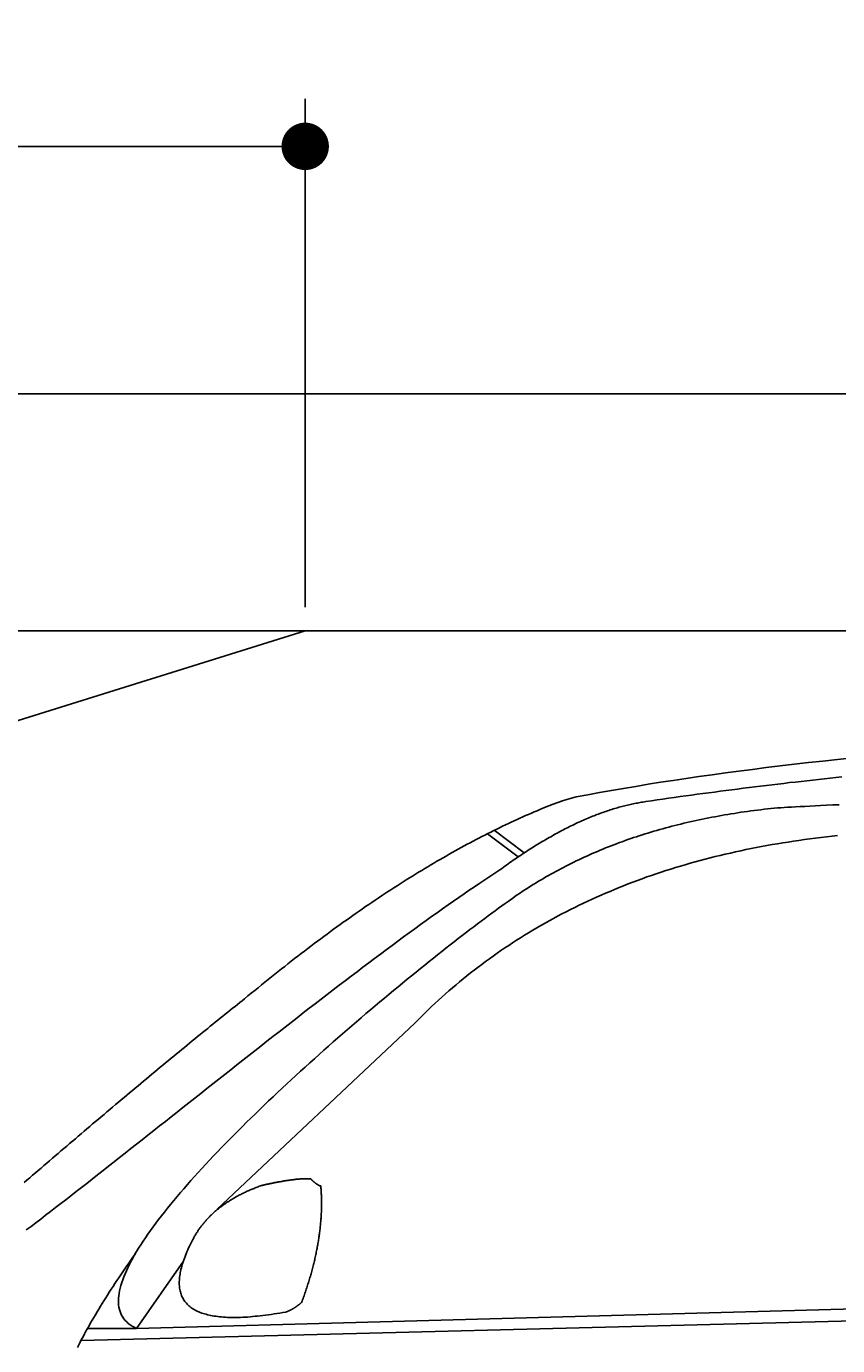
# Model space of a CAD drawing. Extents: x 562 to 7231, y 6017 to 11876.
# Tile 44 of 66: x 2438 to 3122, y 10763 to 11876. Entities that reach past the tile are written whole.
import ezdxf

# ---------------------------------------------------------------- set-up
doc = ezdxf.new("R2010")
doc.units = 0
doc.layers.get('0').update_dxf_attribs({"linetype": 'CONTINUOUS'})
doc.layers.get('DEFPOINTS').update_dxf_attribs({"linetype": 'CONTINUOUS'})
doc.layers.add('4', color=3, linetype='CONTINUOUS')
doc.layers.add('CAR', color=10, linetype='CONTINUOUS')
doc.styles.get("Standard").update_dxf_attribs({"font": 'ISOCP.SHX'})
doc.dimstyles.get("Standard").update_dxf_attribs({"dimtxt": 6, "dimasz": 10, "dimexe": 0.18, "dimexo": 0.0625, "dimgap": 2, "dimtad": 1, "dimzin": 0, "dimcen": 0.09, "dimazin": 3, "dimtfac": 1, "dimtofl": 0, "dimtmove": 0, "dimatfit": 3})

# ---------------------------------------------------------------- blocks, each defined once
blk = doc.blocks.new('PUNKT')
at = {"layer": '4', "color": 0, "linetype": 'BYBLOCK'}
blk.add_line((-0.5, 0), (-1, 0), dxfattribs=at)
at = {"layer": '4', "color": 0, "linetype": 'BYBLOCK', "const_width": 0.5}
blk.add_lwpolyline([(-0.25, 0, 1), (0.25, 0, 1)], format="xyb", close=True, dxfattribs=at)
blk = doc.blocks.new('*U24')
at = {"layer": '4', "color": 2}
blk.add_text('160', height=70, dxfattribs=at).set_placement((1806.2, 11804.6))
blk = doc.blocks.new('*D8')
at = {"layer": '4'}
for p, q in [((1072.8, 11385.9), (1072.8, 11814.6)), ((2672.8, 11385.9), (2672.8, 11814.6)), ((1112.8, 11774.6), (2632.8, 11774.6))]:
    blk.add_line(p, q, dxfattribs=at)
at = {"layer": 'DEFPOINTS', "color": 0}
for p in [(2672.8, 11774.6), (1072.8, 11365.9), (2672.8, 11365.9)]:
    blk.add_point(p, dxfattribs=at)
blk.add_blockref('*U24', (0, 0))
at = {"layer": '4', "xscale": 40, "yscale": 40, "zscale": 40, "rotation": 180}
blk.add_blockref('PUNKT', (1072.8, 11774.6), dxfattribs=at)
at = {"layer": '4', "xscale": 40, "yscale": 40, "zscale": 40}
blk.add_blockref('PUNKT', (2672.8, 11774.6), dxfattribs=at)

msp = doc.modelspace()

# ---------------------------------------------------------------- linework, layer by layer
for p, q in [((872.775, 11565.902), (6472.775, 11565.902)), ((6272.775, 11365.902), (1072.775, 11365.902)), ((1072.775, 10865.902), (2672.775, 11365.902))]:
    msp.add_line(p, q)
at = {"layer": 'CAR'}
for p, q in [((2826.509, 11194.609), (2852.574, 11175.112)), ((2832.255, 11197.479), (2857.654, 11178.498)), ((2765.195, 11034.819), (2598.519, 10877.925)), ((2530.406, 10777.247), (5181.367, 10849.281)), ((2483.679, 10767.085), (5126.145, 10834.317)), ((2570.014, 10833.983), (2530.406, 10777.247)), ((2530.406, 10777.247), (2489.168, 10777.223))]:
    msp.add_line(p, q, dxfattribs=at)
for points in [[(2901.48, 11225.7, 0), (2911.24, 11227.5, 0), (2921.14, 11229.3, 0), (2931.16, 11231.1, 0), (2941.32, 11232.9, 0), (2951.61, 11234.6, 0), (2962.03, 11236.3, 0), (2972.58, 11238, 0), (2983.26, 11239.6, 0), (2994.07, 11241.3, 0), (3005.01, 11242.8, 0), (3016.09, 11244.4, 0), (3027.3, 11245.9, 0), (3038.64, 11247.5, 0), (3050.11, 11248.9, 0), (3061.72, 11250.4, 0), (3073.46, 11251.8, 0), (3085.33, 11253.2, 0), (3097.33, 11254.6, 0), (3109.47, 11255.9, 0), (3121.74, 11257.3, 0), (3134.15, 11258.6, 0)], [(3125.5, 11242.5, 0), (3120.58, 11242, 0), (3115.67, 11241.5, 0), (3110.76, 11240.9, 0), (3105.85, 11240.4, 0), (3100.95, 11239.9, 0), (3096.05, 11239.3, 0), (3091.15, 11238.8, 0), (3086.25, 11238.2, 0), (3081.36, 11237.7, 0), (3076.47, 11237.1, 0), (3071.59, 11236.5, 0), (3066.7, 11235.9, 0), (3061.82, 11235.4, 0), (3056.95, 11234.8, 0), (3052.08, 11234.2, 0), (3047.21, 11233.6, 0), (3042.34, 11233, 0), (3037.48, 11232.3, 0), (3032.61, 11231.7, 0), (3027.76, 11231.1, 0), (3022.9, 11230.5, 0), (3018.05, 11229.8, 0), (3013.2, 11229.2, 0), (3008.36, 11228.5, 0), (3003.52, 11227.9, 0), (2998.68, 11227.2, 0), (2993.84, 11226.5, 0), (2989.01, 11225.9, 0), (2984.18, 11225.2, 0), (2979.36, 11224.5, 0), (2974.53, 11223.8, 0), (2969.71, 11223.1, 0), (2964.9, 11222.4, 0), (2960.09, 11221.7, 0)], [(2960.09, 11221.7, 0), (2958.92, 11221.5, 0), (2957.76, 11221.3, 0), (2956.59, 11221.2, 0), (2955.42, 11221, 0), (2954.24, 11220.8, 0), (2953.07, 11220.5, 0), (2951.89, 11220.3, 0), (2950.71, 11220.1, 0), (2949.52, 11219.8, 0), (2948.33, 11219.6, 0), (2947.14, 11219.3, 0), (2945.95, 11219.1, 0), (2944.75, 11218.8, 0), (2943.55, 11218.5, 0), (2942.35, 11218.2, 0), (2941.14, 11217.9, 0), (2939.94, 11217.6, 0), (2938.73, 11217.2, 0), (2937.51, 11216.9, 0), (2936.29, 11216.6, 0), (2935.08, 11216.2, 0), (2933.85, 11215.8, 0), (2932.63, 11215.5, 0), (2931.4, 11215.1, 0), (2930.17, 11214.7, 0), (2928.94, 11214.3, 0), (2927.7, 11213.9, 0), (2926.46, 11213.5, 0), (2925.22, 11213, 0), (2923.97, 11212.6, 0), (2922.72, 11212.1, 0), (2921.47, 11211.7, 0), (2920.22, 11211.2, 0), (2918.96, 11210.8, 0), (2917.7, 11210.3, 0), (2916.44, 11209.8, 0), (2915.18, 11209.3, 0), (2913.91, 11208.8, 0), (2912.64, 11208.2, 0), (2911.37, 11207.7, 0), (2910.09, 11207.2, 0), (2908.81, 11206.6, 0), (2907.53, 11206, 0), (2906.24, 11205.5, 0), (2904.95, 11204.9, 0), (2903.66, 11204.3, 0), (2902.37, 11203.7, 0), (2901.07, 11203.1, 0), (2899.77, 11202.5, 0), (2898.47, 11201.9, 0), (2897.17, 11201.2, 0), (2895.86, 11200.6, 0), (2894.55, 11199.9, 0), (2893.24, 11199.3, 0), (2891.92, 11198.6, 0), (2890.6, 11197.9, 0), (2889.28, 11197.2, 0), (2887.95, 11196.5, 0), (2886.63, 11195.8, 0), (2885.3, 11195.1, 0), (2883.96, 11194.4, 0), (2882.63, 11193.6, 0), (2881.29, 11192.9, 0), (2879.94, 11192.1, 0), (2878.6, 11191.4, 0), (2877.25, 11190.6, 0), (2875.9, 11189.8, 0), (2874.55, 11189, 0), (2873.19, 11188.2, 0), (2871.83, 11187.4, 0), (2870.47, 11186.6, 0), (2869.11, 11185.8, 0), (2867.74, 11184.9, 0), (2866.37, 11184.1, 0), (2865, 11183.2, 0), (2863.62, 11182.3, 0), (2862.24, 11181.5, 0), (2860.86, 11180.6, 0), (2859.47, 11179.7, 0), (2858.09, 11178.8, 0), (2856.7, 11177.9, 0), (2855.3, 11176.9, 0), (2853.91, 11176, 0), (2852.51, 11175.1, 0), (2851.11, 11174.1, 0), (2849.7, 11173.2, 0), (2848.29, 11172.2, 0), (2846.88, 11171.2, 0), (2845.47, 11170.2, 0), (2844.05, 11169.2, 0), (2842.64, 11168.2, 0), (2841.21, 11167.2, 0), (2839.79, 11166.2, 0), (2838.36, 11165.1, 0), (2836.93, 11164.1, 0)], [(2621.66, 11055.3, 0), (2624.5, 11057.7, 0), (2627.34, 11060, 0), (2630.17, 11062.3, 0), (2633, 11064.7, 0), (2635.83, 11067, 0), (2638.65, 11069.3, 0), (2641.46, 11071.5, 0), (2644.28, 11073.8, 0), (2647.08, 11076, 0), (2649.88, 11078.3, 0), (2652.68, 11080.5, 0), (2655.47, 11082.7, 0), (2658.26, 11084.9, 0), (2661.04, 11087.1, 0), (2663.82, 11089.2, 0), (2666.59, 11091.4, 0), (2669.36, 11093.5, 0), (2672.13, 11095.6, 0), (2674.88, 11097.7, 0), (2677.64, 11099.8, 0), (2680.39, 11101.9, 0), (2683.13, 11103.9, 0), (2685.87, 11106, 0), (2688.61, 11108, 0), (2691.34, 11110, 0), (2694.07, 11112, 0), (2696.79, 11114, 0), (2699.51, 11116, 0), (2702.22, 11117.9, 0), (2704.93, 11119.9, 0), (2707.63, 11121.8, 0), (2710.33, 11123.7, 0), (2713.02, 11125.6, 0), (2715.71, 11127.5, 0), (2718.39, 11129.4, 0), (2721.07, 11131.2, 0), (2723.75, 11133.1, 0), (2726.42, 11134.9, 0), (2729.08, 11136.7, 0), (2731.74, 11138.5, 0), (2734.4, 11140.3, 0), (2737.05, 11142.1, 0), (2739.7, 11143.8, 0), (2742.34, 11145.5, 0), (2744.97, 11147.3, 0), (2747.61, 11149, 0), (2750.24, 11150.7, 0), (2752.86, 11152.4, 0), (2755.48, 11154, 0), (2758.09, 11155.7, 0), (2760.7, 11157.3, 0), (2763.3, 11158.9, 0), (2765.9, 11160.5, 0), (2768.5, 11162.1, 0), (2771.09, 11163.7, 0), (2773.67, 11165.3, 0), (2776.25, 11166.8, 0), (2778.83, 11168.4, 0), (2781.4, 11169.9, 0), (2783.97, 11171.4, 0), (2786.53, 11172.9, 0), (2789.09, 11174.4, 0), (2791.64, 11175.8, 0), (2794.19, 11177.3, 0), (2796.73, 11178.7, 0), (2799.27, 11180.1, 0), (2801.8, 11181.5, 0), (2804.33, 11182.9, 0), (2806.86, 11184.3, 0), (2809.38, 11185.7, 0), (2811.89, 11187, 0), (2814.4, 11188.4, 0), (2816.91, 11189.7, 0), (2819.41, 11191, 0), (2821.9, 11192.3, 0), (2824.4, 11193.5, 0), (2826.88, 11194.8, 0), (2829.37, 11196, 0), (2831.84, 11197.3, 0), (2834.32, 11198.5, 0), (2836.78, 11199.7, 0), (2839.25, 11200.9, 0), (2841.71, 11202.1, 0), (2844.16, 11203.2, 0), (2846.61, 11204.4, 0), (2849.05, 11205.5, 0), (2851.49, 11206.6, 0), (2853.93, 11207.7, 0), (2856.36, 11208.8, 0), (2858.78, 11209.9, 0), (2861.21, 11210.9, 0), (2863.62, 11212, 0), (2866.03, 11213, 0), (2868.44, 11214, 0), (2870.84, 11215, 0)], [(2844, 11137.5, 0), (2845.92, 11138.9, 0), (2847.84, 11140.3, 0), (2849.78, 11141.6, 0), (2851.72, 11143, 0), (2853.68, 11144.3, 0), (2855.65, 11145.6, 0), (2857.62, 11146.9, 0), (2859.61, 11148.2, 0), (2861.61, 11149.5, 0), (2863.61, 11150.8, 0), (2865.63, 11152, 0), (2867.66, 11153.3, 0), (2869.69, 11154.5, 0), (2871.74, 11155.7, 0), (2873.8, 11156.9, 0), (2875.87, 11158.1, 0), (2877.95, 11159.3, 0), (2880.03, 11160.5, 0), (2882.13, 11161.7, 0), (2884.24, 11162.8, 0), (2886.36, 11164, 0), (2888.49, 11165.1, 0), (2890.63, 11166.2, 0), (2892.78, 11167.3, 0), (2894.94, 11168.4, 0), (2897.11, 11169.5, 0), (2899.29, 11170.6, 0), (2901.48, 11171.7, 0), (2903.68, 11172.7, 0), (2905.89, 11173.7, 0), (2908.11, 11174.8, 0), (2910.34, 11175.8, 0), (2912.58, 11176.8, 0), (2914.83, 11177.8, 0), (2917.09, 11178.8, 0), (2919.36, 11179.7, 0), (2921.64, 11180.7, 0), (2923.93, 11181.6, 0), (2926.24, 11182.6, 0), (2928.55, 11183.5, 0), (2930.87, 11184.4, 0), (2933.2, 11185.3, 0), (2935.55, 11186.2, 0), (2937.9, 11187.1, 0), (2940.26, 11187.9, 0), (2942.63, 11188.8, 0), (2945.02, 11189.6, 0), (2947.41, 11190.5, 0), (2949.81, 11191.3, 0), (2952.23, 11192.1, 0), (2954.65, 11192.9, 0), (2957.08, 11193.7, 0), (2959.53, 11194.5, 0), (2961.98, 11195.2, 0), (2964.45, 11196, 0), (2966.92, 11196.7, 0), (2969.41, 11197.4, 0), (2971.9, 11198.1, 0), (2974.41, 11198.8, 0), (2976.92, 11199.5, 0), (2979.45, 11200.2, 0), (2981.98, 11200.9, 0), (2984.53, 11201.5, 0), (2987.08, 11202.2, 0), (2989.65, 11202.8, 0), (2992.23, 11203.4, 0), (2994.81, 11204.1, 0), (2997.41, 11204.7, 0), (3000.02, 11205.2, 0), (3002.63, 11205.8, 0), (3005.26, 11206.4, 0), (3007.9, 11206.9, 0), (3010.55, 11207.5, 0), (3013.2, 11208, 0), (3015.87, 11208.5, 0), (3018.55, 11209, 0), (3021.24, 11209.5, 0), (3023.94, 11210, 0), (3026.64, 11210.5, 0), (3029.36, 11210.9, 0), (3032.09, 11211.4, 0), (3034.83, 11211.8, 0), (3037.58, 11212.3, 0), (3040.34, 11212.7, 0), (3043.11, 11213.1, 0), (3045.89, 11213.5, 0), (3048.68, 11213.8, 0), (3051.48, 11214.2, 0), (3054.29, 11214.6, 0), (3057.11, 11214.9, 0), (3059.94, 11215.2, 0), (3062.78, 11215.6, 0), (3065.63, 11215.9, 0), (3068.49, 11216.2, 0), (3071.36, 11216.5, 0)], [(3071.36, 11216.5, 0), (3073.97, 11216.6, 0), (3076.78, 11216.8, 0), (3079.81, 11216.9, 0), (3083.07, 11217.1, 0), (3086.55, 11217.3, 0), (3090.26, 11217.5, 0), (3094.22, 11217.7, 0), (3098.42, 11217.9, 0), (3102.88, 11218.1, 0), (3107.59, 11218.4, 0), (3112.56, 11218.6, 0), (3117.8, 11218.9, 0), (3123.3, 11219.1, 0)], [(3121.95, 11193, 0), (3117.23, 11192.5, 0), (3112.54, 11192, 0), (3107.86, 11191.4, 0), (3103.2, 11190.9, 0), (3098.57, 11190.3, 0), (3093.95, 11189.6, 0), (3089.36, 11189, 0), (3084.78, 11188.3, 0), (3080.23, 11187.6, 0), (3075.7, 11186.9, 0), (3071.18, 11186.2, 0), (3066.69, 11185.4, 0), (3062.22, 11184.6, 0), (3057.77, 11183.8, 0), (3053.34, 11182.9, 0), (3048.93, 11182.1, 0), (3044.54, 11181.2, 0), (3040.17, 11180.3, 0), (3035.82, 11179.3, 0), (3031.49, 11178.3, 0), (3027.18, 11177.3, 0), (3022.89, 11176.3, 0), (3018.62, 11175.3, 0), (3014.38, 11174.2, 0), (3010.15, 11173.1, 0), (3005.95, 11172, 0), (3001.76, 11170.9, 0), (2997.6, 11169.7, 0), (2993.45, 11168.5, 0), (2989.33, 11167.3, 0), (2985.22, 11166, 0), (2981.14, 11164.8, 0), (2977.08, 11163.5, 0), (2973.04, 11162.2, 0), (2969.01, 11160.8, 0), (2965.01, 11159.5, 0), (2961.03, 11158.1, 0), (2957.07, 11156.6, 0), (2953.13, 11155.2, 0), (2949.21, 11153.7, 0), (2945.32, 11152.2, 0), (2941.44, 11150.7, 0), (2937.58, 11149.2, 0), (2933.74, 11147.6, 0), (2929.93, 11146, 0), (2926.13, 11144.4, 0), (2922.35, 11142.8, 0), (2918.6, 11141.1, 0), (2914.86, 11139.4, 0), (2911.15, 11137.7, 0), (2907.45, 11136, 0), (2903.78, 11134.2, 0), (2900.13, 11132.4, 0), (2896.5, 11130.6, 0), (2892.88, 11128.8, 0), (2889.29, 11126.9, 0), (2885.72, 11125, 0), (2882.17, 11123.1, 0), (2878.64, 11121.2, 0), (2875.13, 11119.2, 0), (2871.64, 11117.2, 0), (2868.17, 11115.2, 0), (2864.73, 11113.2, 0), (2861.3, 11111.1, 0), (2857.89, 11109, 0), (2854.5, 11106.9, 0), (2851.14, 11104.8, 0), (2847.79, 11102.6, 0), (2844.47, 11100.4, 0), (2841.16, 11098.2, 0), (2837.88, 11096, 0), (2834.61, 11093.7, 0), (2831.37, 11091.4, 0), (2828.15, 11089.1, 0), (2824.94, 11086.8, 0), (2821.76, 11084.4, 0), (2818.6, 11082, 0), (2815.46, 11079.6, 0), (2812.34, 11077.2, 0), (2809.24, 11074.7, 0), (2806.16, 11072.2, 0), (2803.1, 11069.7, 0), (2800.06, 11067.2, 0), (2797.04, 11064.6, 0), (2794.05, 11062, 0), (2791.07, 11059.4, 0), (2788.11, 11056.8, 0), (2785.18, 11054.1, 0), (2782.26, 11051.4, 0), (2779.36, 11048.7, 0), (2776.49, 11046, 0), (2773.64, 11043.2, 0), (2770.8, 11040.5, 0), (2767.99, 11037.7, 0), (2765.19, 11034.8, 0)], [(2437.49, 10860.3, 0), (2441.49, 10863.3, 0), (2445.54, 10866.4, 0), (2449.63, 10869.5, 0), (2453.78, 10872.7, 0), (2457.97, 10875.9, 0), (2462.21, 10879.2, 0), (2466.5, 10882.5, 0), (2470.83, 10885.8, 0), (2475.2, 10889.2, 0), (2479.61, 10892.7, 0), (2484.06, 10896.1, 0), (2488.55, 10899.6, 0), (2493.08, 10903.2, 0), (2497.64, 10906.8, 0), (2502.24, 10910.4, 0), (2506.87, 10914, 0), (2511.54, 10917.7, 0), (2516.24, 10921.4, 0), (2520.96, 10925.1, 0), (2525.72, 10928.9, 0), (2530.51, 10932.6, 0), (2535.32, 10936.4, 0), (2540.16, 10940.3, 0), (2545.02, 10944.1, 0), (2549.91, 10948, 0), (2554.81, 10951.9, 0), (2559.74, 10955.8, 0), (2564.69, 10959.7, 0), (2569.66, 10963.6, 0), (2574.64, 10967.6, 0), (2579.64, 10971.5, 0), (2584.66, 10975.5, 0), (2589.69, 10979.5, 0), (2594.73, 10983.5, 0), (2599.79, 10987.5, 0), (2604.85, 10991.5, 0), (2609.93, 10995.5, 0), (2615.01, 10999.5, 0), (2620.1, 11003.5, 0), (2625.19, 11007.5, 0), (2630.29, 11011.5, 0), (2635.39, 11015.5, 0), (2640.5, 11019.5, 0), (2645.6, 11023.5, 0), (2650.71, 11027.5, 0), (2655.81, 11031.5, 0), (2660.91, 11035.4, 0), (2666.01, 11039.4, 0), (2671.1, 11043.4, 0), (2676.18, 11047.3, 0), (2681.26, 11051.2, 0), (2686.33, 11055.1, 0), (2691.39, 11059, 0), (2696.44, 11062.9, 0), (2701.47, 11066.7, 0), (2706.5, 11070.6, 0), (2711.51, 11074.4, 0), (2716.5, 11078.2, 0), (2721.47, 11081.9, 0), (2726.43, 11085.7, 0), (2731.37, 11089.4, 0), (2736.29, 11093.1, 0), (2741.19, 11096.7, 0), (2746.06, 11100.3, 0), (2750.91, 11103.9, 0), (2755.73, 11107.5, 0), (2760.53, 11111, 0), (2765.3, 11114.5, 0), (2770.05, 11117.9, 0), (2774.76, 11121.3, 0), (2779.44, 11124.7, 0), (2784.09, 11128, 0), (2788.7, 11131.3, 0), (2793.29, 11134.5, 0), (2797.83, 11137.7, 0), (2802.34, 11140.8, 0), (2806.81, 11143.9, 0), (2811.24, 11147, 0), (2815.63, 11149.9, 0), (2819.98, 11152.9, 0), (2824.28, 11155.8, 0), (2828.55, 11158.6, 0), (2832.76, 11161.4, 0), (2836.93, 11164.1, 0)], [(2530.41, 10777.2, 0), (2528.49, 10778.2, 0), (2526.71, 10779.2, 0), (2525.06, 10780.3, 0), (2523.55, 10781.4, 0), (2522.17, 10782.7, 0), (2520.92, 10784, 0), (2519.8, 10785.3, 0), (2518.81, 10786.8, 0), (2517.94, 10788.3, 0), (2517.2, 10789.8, 0), (2516.57, 10791.5, 0), (2516.07, 10793.2, 0), (2515.69, 10795, 0), (2515.42, 10796.8, 0), (2515.27, 10798.7, 0), (2515.24, 10800.6, 0), (2515.31, 10802.6, 0), (2515.5, 10804.7, 0), (2515.8, 10806.8, 0), (2516.2, 10809, 0), (2516.71, 10811.3, 0), (2517.33, 10813.5, 0), (2518.05, 10815.9, 0), (2518.86, 10818.3, 0), (2519.78, 10820.7, 0), (2520.8, 10823.2, 0), (2521.91, 10825.8, 0), (2523.12, 10828.4, 0), (2524.42, 10831, 0), (2525.81, 10833.7, 0), (2527.3, 10836.4, 0), (2528.87, 10839.2, 0), (2530.53, 10842, 0), (2532.27, 10844.8, 0), (2534.1, 10847.7, 0), (2536, 10850.7, 0), (2537.99, 10853.6, 0), (2540.06, 10856.6, 0), (2542.21, 10859.7, 0), (2544.43, 10862.8, 0), (2546.72, 10865.9, 0), (2549.09, 10869, 0), (2551.52, 10872.2, 0), (2554.03, 10875.4, 0), (2556.6, 10878.6, 0), (2559.24, 10881.9, 0), (2561.95, 10885.1, 0), (2564.71, 10888.5, 0), (2567.54, 10891.8, 0), (2570.43, 10895.1, 0), (2573.37, 10898.5, 0), (2576.37, 10901.9, 0), (2579.43, 10905.3, 0), (2582.54, 10908.8, 0), (2585.7, 10912.2, 0), (2588.91, 10915.7, 0), (2592.16, 10919.2, 0), (2595.47, 10922.7, 0), (2598.82, 10926.2, 0), (2602.21, 10929.8, 0), (2605.64, 10933.3, 0), (2609.12, 10936.8, 0), (2612.63, 10940.4, 0), (2616.18, 10944, 0), (2619.77, 10947.5, 0), (2623.39, 10951.1, 0), (2627.04, 10954.7, 0), (2630.72, 10958.3, 0), (2634.43, 10961.9, 0), (2638.17, 10965.5, 0), (2641.93, 10969.1, 0), (2645.72, 10972.7, 0), (2649.53, 10976.3, 0), (2653.36, 10979.9, 0), (2657.21, 10983.5, 0), (2661.08, 10987, 0), (2664.96, 10990.6, 0), (2668.86, 10994.2, 0), (2672.77, 10997.7, 0), (2676.69, 11001.3, 0), (2680.62, 11004.8, 0), (2684.56, 11008.4, 0), (2688.51, 11011.9, 0), (2692.46, 11015.4, 0), (2696.41, 11018.9, 0), (2700.37, 11022.3, 0), (2704.32, 11025.8, 0), (2708.28, 11029.2, 0), (2712.23, 11032.6, 0), (2716.17, 11036, 0), (2720.11, 11039.4, 0), (2724.04, 11042.8, 0), (2727.96, 11046.1, 0), (2731.87, 11049.4, 0), (2735.77, 11052.7, 0), (2739.65, 11055.9, 0), (2743.52, 11059.2, 0), (2747.36, 11062.4, 0), (2751.19, 11065.5, 0), (2755, 11068.6, 0), (2758.78, 11071.8, 0), (2762.55, 11074.8, 0), (2766.28, 11077.9, 0), (2769.99, 11080.9, 0), (2773.67, 11083.8, 0), (2777.32, 11086.7, 0), (2780.93, 11089.6, 0), (2784.51, 11092.5, 0), (2788.06, 11095.3, 0), (2791.57, 11098, 0), (2795.04, 11100.8, 0), (2798.47, 11103.4, 0), (2801.86, 11106.1, 0), (2805.2, 11108.7, 0), (2808.5, 11111.2, 0), (2811.76, 11113.7, 0), (2814.96, 11116.1, 0), (2818.12, 11118.5, 0), (2821.22, 11120.8, 0), (2824.27, 11123.1, 0), (2827.27, 11125.4, 0), (2830.21, 11127.5, 0), (2833.09, 11129.6, 0), (2835.91, 11131.7, 0), (2838.67, 11133.7, 0), (2841.37, 11135.6, 0), (2844, 11137.5, 0)], [(2621.66, 11055.3, 0), (2619.65, 11053.7, 0), (2617.64, 11052.1, 0), (2615.62, 11050.5, 0), (2613.58, 11048.9, 0), (2611.54, 11047.3, 0), (2609.49, 11045.6, 0), (2607.42, 11044, 0), (2605.35, 11042.3, 0), (2603.27, 11040.7, 0), (2601.17, 11039, 0), (2599.07, 11037.3, 0), (2596.96, 11035.6, 0), (2594.84, 11033.9, 0), (2592.7, 11032.2, 0), (2590.56, 11030.4, 0), (2588.41, 11028.7, 0), (2586.25, 11026.9, 0), (2584.08, 11025.2, 0), (2581.9, 11023.4, 0), (2579.71, 11021.6, 0), (2577.51, 11019.8, 0), (2575.31, 11018, 0), (2573.09, 11016.2, 0), (2570.86, 11014.3, 0), (2568.63, 11012.5, 0), (2566.39, 11010.7, 0), (2564.13, 11008.8, 0), (2561.87, 11006.9, 0), (2559.61, 11005.1, 0), (2557.33, 11003.2, 0), (2555.04, 11001.3, 0), (2552.75, 10999.4, 0), (2550.45, 10997.5, 0), (2548.14, 10995.6, 0), (2545.83, 10993.7, 0), (2543.51, 10991.7, 0), (2541.18, 10989.8, 0), (2538.84, 10987.8, 0), (2536.5, 10985.9, 0), (2534.15, 10983.9, 0), (2531.79, 10982, 0), (2529.43, 10980, 0), (2527.06, 10978, 0), (2524.69, 10976, 0), (2522.31, 10974, 0), (2519.93, 10972, 0), (2517.54, 10970, 0), (2515.15, 10968, 0), (2512.75, 10966, 0), (2510.35, 10963.9, 0), (2507.94, 10961.9, 0), (2505.54, 10959.9, 0), (2503.12, 10957.8, 0), (2500.71, 10955.8, 0), (2498.29, 10953.8, 0), (2495.87, 10951.7, 0), (2493.45, 10949.7, 0), (2491.03, 10947.6, 0), (2488.6, 10945.5, 0), (2486.18, 10943.5, 0), (2483.75, 10941.4, 0), (2481.32, 10939.4, 0), (2478.9, 10937.3, 0), (2476.47, 10935.2, 0), (2474.04, 10933.2, 0), (2471.62, 10931.1, 0), (2469.2, 10929, 0), (2466.77, 10927, 0), (2464.35, 10924.9, 0), (2461.94, 10922.8, 0), (2459.52, 10920.8, 0), (2457.11, 10918.7, 0), (2454.71, 10916.6, 0), (2452.3, 10914.6, 0), (2449.9, 10912.5, 0), (2447.51, 10910.5, 0), (2445.12, 10908.4, 0), (2442.74, 10906.4, 0), (2440.37, 10904.3, 0), (2438, 10902.3, 0), (2435.64, 10900.2, 0)], [(2577.8, 10851.8, 0), (2578.14, 10852.5, 0), (2578.48, 10853.1, 0), (2578.82, 10853.8, 0), (2579.17, 10854.4, 0), (2579.53, 10855, 0), (2579.89, 10855.7, 0), (2580.26, 10856.3, 0), (2580.64, 10856.9, 0), (2581.02, 10857.5, 0), (2581.4, 10858.1, 0), (2581.8, 10858.8, 0), (2582.19, 10859.4, 0), (2582.6, 10860, 0), (2583.01, 10860.6, 0), (2583.43, 10861.2, 0), (2583.85, 10861.8, 0), (2584.27, 10862.3, 0), (2584.71, 10862.9, 0), (2585.15, 10863.5, 0), (2585.59, 10864.1, 0), (2586.05, 10864.7, 0), (2586.5, 10865.2, 0), (2586.97, 10865.8, 0), (2587.44, 10866.4, 0), (2587.91, 10866.9, 0), (2588.39, 10867.5, 0), (2588.88, 10868.1, 0), (2589.37, 10868.6, 0), (2589.87, 10869.2, 0), (2590.37, 10869.7, 0), (2590.89, 10870.2, 0), (2591.4, 10870.8, 0), (2591.92, 10871.3, 0), (2592.45, 10871.8, 0), (2592.99, 10872.4, 0), (2593.53, 10872.9, 0), (2594.07, 10873.4, 0), (2594.62, 10873.9, 0), (2595.18, 10874.4, 0), (2595.75, 10875, 0), (2596.32, 10875.5, 0), (2596.89, 10876, 0), (2597.47, 10876.5, 0), (2598.06, 10877, 0), (2598.65, 10877.5, 0), (2599.25, 10877.9, 0), (2599.86, 10878.4, 0), (2600.47, 10878.9, 0), (2601.08, 10879.4, 0), (2601.71, 10879.9, 0), (2602.34, 10880.3, 0), (2602.97, 10880.8, 0), (2603.61, 10881.3, 0), (2604.26, 10881.7, 0), (2604.91, 10882.2, 0), (2605.57, 10882.7, 0), (2606.23, 10883.1, 0), (2606.9, 10883.6, 0), (2607.58, 10884, 0), (2608.26, 10884.4, 0), (2608.95, 10884.9, 0), (2609.64, 10885.3, 0), (2610.34, 10885.8, 0), (2611.04, 10886.2, 0), (2611.76, 10886.6, 0), (2612.47, 10887, 0), (2613.2, 10887.4, 0), (2613.92, 10887.9, 0), (2614.66, 10888.3, 0), (2615.4, 10888.7, 0), (2616.15, 10889.1, 0), (2616.9, 10889.5, 0), (2617.66, 10889.9, 0), (2618.42, 10890.3, 0), (2619.19, 10890.7, 0), (2619.97, 10891.1, 0), (2620.75, 10891.4, 0), (2621.54, 10891.8, 0), (2622.33, 10892.2, 0), (2623.13, 10892.6, 0), (2623.94, 10892.9, 0), (2624.75, 10893.3, 0), (2625.57, 10893.7, 0), (2626.39, 10894, 0), (2627.22, 10894.4, 0), (2628.05, 10894.7, 0), (2628.89, 10895.1, 0), (2629.74, 10895.4, 0), (2630.59, 10895.8, 0), (2631.45, 10896.1, 0), (2632.32, 10896.4, 0), (2633.19, 10896.8, 0), (2634.06, 10897.1, 0), (2634.95, 10897.4, 0), (2635.83, 10897.7, 0)], [(2635.83, 10897.7, 0), (2636.43, 10897.9, 0), (2637.03, 10898, 0), (2637.62, 10898.2, 0), (2638.21, 10898.3, 0), (2638.8, 10898.4, 0), (2639.38, 10898.5, 0), (2639.96, 10898.7, 0), (2640.53, 10898.8, 0), (2641.1, 10898.9, 0), (2641.67, 10899, 0), (2642.24, 10899.2, 0), (2642.8, 10899.3, 0), (2643.36, 10899.4, 0), (2643.91, 10899.5, 0), (2644.46, 10899.6, 0), (2645.01, 10899.7, 0), (2645.55, 10899.8, 0), (2646.09, 10900, 0), (2646.63, 10900.1, 0), (2647.16, 10900.2, 0), (2647.69, 10900.3, 0), (2648.22, 10900.4, 0), (2648.74, 10900.5, 0), (2649.26, 10900.6, 0), (2649.78, 10900.7, 0), (2650.29, 10900.8, 0), (2650.8, 10900.9, 0), (2651.31, 10901, 0), (2651.81, 10901, 0), (2652.31, 10901.1, 0), (2652.8, 10901.2, 0), (2653.29, 10901.3, 0), (2653.78, 10901.4, 0), (2654.27, 10901.5, 0), (2654.75, 10901.6, 0), (2655.23, 10901.6, 0), (2655.7, 10901.7, 0), (2656.17, 10901.8, 0), (2656.64, 10901.9, 0), (2657.11, 10901.9, 0), (2657.57, 10902, 0), (2658.02, 10902.1, 0), (2658.48, 10902.1, 0), (2658.93, 10902.2, 0), (2659.37, 10902.3, 0), (2659.82, 10902.3, 0), (2660.26, 10902.4, 0), (2660.69, 10902.5, 0), (2661.13, 10902.5, 0), (2661.56, 10902.6, 0), (2661.98, 10902.6, 0), (2662.41, 10902.7, 0), (2662.82, 10902.7, 0), (2663.24, 10902.8, 0), (2663.65, 10902.8, 0), (2664.06, 10902.9, 0), (2664.47, 10902.9, 0), (2664.87, 10903, 0), (2665.27, 10903, 0), (2665.66, 10903, 0), (2666.05, 10903.1, 0), (2666.44, 10903.1, 0), (2666.83, 10903.1, 0), (2667.21, 10903.2, 0), (2667.59, 10903.2, 0), (2667.96, 10903.2, 0), (2668.33, 10903.3, 0), (2668.7, 10903.3, 0), (2669.06, 10903.3, 0), (2669.42, 10903.3, 0), (2669.78, 10903.4, 0), (2670.13, 10903.4, 0), (2670.48, 10903.4, 0), (2670.83, 10903.4, 0), (2671.17, 10903.4, 0), (2671.51, 10903.4, 0), (2671.85, 10903.5, 0), (2672.18, 10903.5, 0), (2672.51, 10903.5, 0), (2672.83, 10903.5, 0), (2673.16, 10903.5, 0), (2673.47, 10903.5, 0), (2673.79, 10903.5, 0), (2674.1, 10903.5, 0), (2674.41, 10903.5, 0), (2674.72, 10903.5, 0), (2675.02, 10903.5, 0), (2675.31, 10903.5, 0), (2675.61, 10903.5, 0), (2675.9, 10903.5, 0), (2676.19, 10903.5, 0), (2676.47, 10903.4, 0), (2676.75, 10903.4, 0), (2677.03, 10903.4, 0), (2677.3, 10903.4, 0)], [(2677.3, 10903.4, 0), (2677.43, 10903.3, 0), (2677.56, 10903.1, 0), (2677.69, 10903, 0), (2677.82, 10902.9, 0), (2677.95, 10902.8, 0), (2678.07, 10902.7, 0), (2678.2, 10902.6, 0), (2678.32, 10902.4, 0), (2678.45, 10902.3, 0), (2678.57, 10902.2, 0), (2678.69, 10902.1, 0), (2678.81, 10902, 0), (2678.93, 10901.9, 0), (2679.05, 10901.8, 0), (2679.17, 10901.7, 0), (2679.29, 10901.6, 0), (2679.4, 10901.5, 0), (2679.52, 10901.4, 0), (2679.64, 10901.3, 0), (2679.75, 10901.2, 0), (2679.86, 10901.1, 0), (2679.98, 10901, 0), (2680.09, 10900.9, 0), (2680.2, 10900.8, 0), (2680.31, 10900.7, 0), (2680.42, 10900.6, 0), (2680.53, 10900.5, 0), (2680.63, 10900.4, 0), (2680.74, 10900.3, 0), (2680.85, 10900.2, 0), (2680.95, 10900.2, 0), (2681.06, 10900.1, 0), (2681.16, 10900, 0), (2681.26, 10899.9, 0), (2681.37, 10899.8, 0), (2681.47, 10899.8, 0), (2681.57, 10899.7, 0), (2681.67, 10899.6, 0), (2681.76, 10899.5, 0), (2681.86, 10899.5, 0), (2681.96, 10899.4, 0), (2682.06, 10899.3, 0), (2682.15, 10899.2, 0), (2682.24, 10899.2, 0), (2682.34, 10899.1, 0), (2682.43, 10899, 0), (2682.52, 10899, 0), (2682.61, 10898.9, 0), (2682.7, 10898.9, 0), (2682.79, 10898.8, 0), (2682.88, 10898.7, 0), (2682.97, 10898.7, 0), (2683.06, 10898.6, 0), (2683.14, 10898.6, 0), (2683.23, 10898.5, 0), (2683.31, 10898.5, 0), (2683.4, 10898.4, 0), (2683.48, 10898.4, 0), (2683.56, 10898.3, 0), (2683.64, 10898.3, 0), (2683.72, 10898.2, 0), (2683.8, 10898.2, 0), (2683.88, 10898.1, 0), (2683.96, 10898.1, 0), (2684.03, 10898, 0), (2684.11, 10898, 0), (2684.19, 10898, 0), (2684.26, 10897.9, 0), (2684.33, 10897.9, 0), (2684.41, 10897.9, 0), (2684.48, 10897.8, 0), (2684.55, 10897.8, 0), (2684.62, 10897.8, 0), (2684.69, 10897.7, 0), (2684.76, 10897.7, 0), (2684.83, 10897.7, 0), (2684.89, 10897.7, 0), (2684.96, 10897.6, 0), (2685.02, 10897.6, 0), (2685.09, 10897.6, 0), (2685.15, 10897.6, 0), (2685.21, 10897.6, 0), (2685.28, 10897.5, 0), (2685.34, 10897.5, 0), (2685.4, 10897.5, 0), (2685.46, 10897.5, 0), (2685.52, 10897.5, 0), (2685.57, 10897.5, 0), (2685.63, 10897.5, 0), (2685.69, 10897.5, 0), (2685.74, 10897.4, 0), (2685.8, 10897.4, 0), (2685.85, 10897.4, 0), (2685.9, 10897.4, 0), (2685.95, 10897.4, 0)], [(2669.76, 10799.1, 0), (2670.18, 10800.2, 0), (2670.59, 10801.3, 0), (2671, 10802.5, 0), (2671.4, 10803.6, 0), (2671.8, 10804.7, 0), (2672.19, 10805.8, 0), (2672.58, 10806.9, 0), (2672.96, 10808, 0), (2673.33, 10809.1, 0), (2673.7, 10810.3, 0), (2674.07, 10811.4, 0), (2674.43, 10812.5, 0), (2674.78, 10813.6, 0), (2675.13, 10814.7, 0), (2675.48, 10815.8, 0), (2675.82, 10816.9, 0), (2676.15, 10818, 0), (2676.48, 10819.1, 0), (2676.8, 10820.1, 0), (2677.12, 10821.2, 0), (2677.43, 10822.3, 0), (2677.74, 10823.4, 0), (2678.04, 10824.5, 0), (2678.34, 10825.6, 0), (2678.63, 10826.7, 0), (2678.92, 10827.7, 0), (2679.2, 10828.8, 0), (2679.48, 10829.9, 0), (2679.75, 10831, 0), (2680.01, 10832, 0), (2680.27, 10833.1, 0), (2680.53, 10834.2, 0), (2680.78, 10835.2, 0), (2681.02, 10836.3, 0), (2681.26, 10837.4, 0), (2681.49, 10838.4, 0), (2681.72, 10839.5, 0), (2681.94, 10840.5, 0), (2682.16, 10841.6, 0), (2682.37, 10842.6, 0), (2682.58, 10843.7, 0), (2682.78, 10844.7, 0), (2682.98, 10845.8, 0), (2683.17, 10846.8, 0), (2683.36, 10847.8, 0), (2683.54, 10848.9, 0), (2683.72, 10849.9, 0), (2683.89, 10851, 0), (2684.05, 10852, 0), (2684.21, 10853, 0), (2684.37, 10854.1, 0), (2684.51, 10855.1, 0), (2684.66, 10856.1, 0), (2684.8, 10857.1, 0), (2684.93, 10858.2, 0), (2685.06, 10859.2, 0), (2685.18, 10860.2, 0), (2685.3, 10861.2, 0), (2685.41, 10862.2, 0), (2685.52, 10863.2, 0), (2685.62, 10864.2, 0), (2685.72, 10865.3, 0), (2685.81, 10866.3, 0), (2685.9, 10867.3, 0), (2685.98, 10868.3, 0), (2686.05, 10869.3, 0), (2686.12, 10870.3, 0), (2686.19, 10871.3, 0), (2686.25, 10872.3, 0), (2686.3, 10873.2, 0), (2686.35, 10874.2, 0), (2686.4, 10875.2, 0), (2686.43, 10876.2, 0), (2686.47, 10877.2, 0), (2686.5, 10878.2, 0), (2686.52, 10879.2, 0), (2686.54, 10880.1, 0), (2686.55, 10881.1, 0), (2686.56, 10882.1, 0), (2686.56, 10883.1, 0), (2686.56, 10884, 0), (2686.55, 10885, 0), (2686.53, 10886, 0), (2686.51, 10886.9, 0), (2686.49, 10887.9, 0), (2686.46, 10888.9, 0), (2686.42, 10889.8, 0), (2686.38, 10890.8, 0), (2686.34, 10891.7, 0), (2686.29, 10892.7, 0), (2686.23, 10893.6, 0), (2686.17, 10894.6, 0), (2686.1, 10895.5, 0), (2686.03, 10896.5, 0), (2685.95, 10897.4, 0)], [(2656.45, 10791, 0), (2653.9, 10790.6, 0), (2651.4, 10790.2, 0), (2648.93, 10789.8, 0), (2646.49, 10789.4, 0), (2644.1, 10789, 0), (2641.74, 10788.7, 0), (2639.41, 10788.4, 0), (2637.12, 10788.1, 0), (2634.87, 10787.8, 0), (2632.66, 10787.6, 0), (2630.48, 10787.4, 0), (2628.34, 10787.2, 0), (2626.23, 10787, 0), (2624.16, 10786.8, 0), (2622.13, 10786.7, 0), (2620.13, 10786.6, 0), (2618.17, 10786.5, 0), (2616.25, 10786.5, 0), (2614.37, 10786.4, 0), (2612.52, 10786.4, 0), (2610.7, 10786.4, 0), (2608.93, 10786.5, 0), (2607.19, 10786.5, 0), (2605.48, 10786.6, 0), (2603.81, 10786.7, 0), (2602.18, 10786.9, 0), (2600.59, 10787, 0), (2599.03, 10787.2, 0), (2597.51, 10787.4, 0), (2596.02, 10787.6, 0), (2594.58, 10787.8, 0), (2593.16, 10788.1, 0), (2591.79, 10788.4, 0), (2590.45, 10788.7, 0), (2589.15, 10789.1, 0), (2587.88, 10789.4, 0), (2586.65, 10789.8, 0), (2585.46, 10790.2, 0), (2584.3, 10790.6, 0), (2583.18, 10791.1, 0), (2582.1, 10791.6, 0), (2581.05, 10792.1, 0), (2580.04, 10792.6, 0), (2579.07, 10793.2, 0), (2578.13, 10793.7, 0), (2577.23, 10794.3, 0), (2576.37, 10794.9, 0), (2575.54, 10795.6, 0), (2574.75, 10796.2, 0), (2573.99, 10796.9, 0), (2573.27, 10797.6, 0), (2572.59, 10798.4, 0), (2571.95, 10799.1, 0), (2571.34, 10799.9, 0), (2570.77, 10800.7, 0), (2570.23, 10801.5, 0), (2569.73, 10802.4, 0), (2569.27, 10803.2, 0), (2568.84, 10804.1, 0), (2568.45, 10805.1, 0), (2568.1, 10806, 0), (2567.78, 10807, 0), (2567.5, 10808, 0), (2567.26, 10809, 0), (2567.05, 10810, 0), (2566.88, 10811.1, 0), (2566.74, 10812.1, 0), (2566.65, 10813.2, 0), (2566.59, 10814.4, 0), (2566.56, 10815.5, 0), (2566.57, 10816.7, 0), (2566.62, 10817.9, 0), (2566.71, 10819.1, 0), (2566.83, 10820.4, 0), (2566.98, 10821.6, 0), (2567.18, 10822.9, 0), (2567.41, 10824.2, 0), (2567.68, 10825.6, 0), (2567.98, 10826.9, 0), (2568.32, 10828.3, 0), (2568.7, 10829.7, 0), (2569.11, 10831.1, 0), (2569.56, 10832.6, 0), (2570.05, 10834.1, 0), (2570.57, 10835.6, 0), (2571.13, 10837.1, 0), (2571.72, 10838.6, 0), (2572.36, 10840.2, 0), (2573.02, 10841.8, 0), (2573.73, 10843.4, 0), (2574.47, 10845.1, 0), (2575.25, 10846.7, 0), (2576.06, 10848.4, 0), (2576.92, 10850.1, 0), (2577.8, 10851.8, 0)], [(2480.61, 10761.2, 0), (2481.77, 10763.4, 0), (2482.94, 10765.7, 0), (2484.14, 10768, 0), (2485.35, 10770.2, 0), (2486.59, 10772.5, 0), (2487.84, 10774.8, 0), (2489.12, 10777.1, 0), (2490.41, 10779.4, 0), (2491.73, 10781.8, 0), (2493.06, 10784.1, 0), (2494.42, 10786.4, 0), (2495.79, 10788.8, 0), (2497.19, 10791.1, 0), (2498.6, 10793.5, 0), (2500.04, 10795.9, 0), (2501.49, 10798.3, 0), (2502.97, 10800.6, 0), (2504.46, 10803, 0), (2505.98, 10805.4, 0), (2507.51, 10807.8, 0), (2509.07, 10810.3, 0), (2510.64, 10812.7, 0), (2512.24, 10815.1, 0), (2513.85, 10817.6, 0), (2515.49, 10820, 0), (2517.15, 10822.5, 0), (2518.82, 10824.9, 0), (2520.52, 10827.4, 0), (2522.23, 10829.9, 0), (2523.97, 10832.4, 0), (2525.72, 10834.9, 0), (2527.5, 10837.4, 0), (2529.29, 10839.9, 0)], [(2656.45, 10791, 0), (2656.57, 10791.1, 0), (2656.7, 10791.1, 0), (2656.83, 10791.2, 0), (2656.95, 10791.2, 0), (2657.08, 10791.3, 0), (2657.21, 10791.3, 0), (2657.34, 10791.3, 0), (2657.46, 10791.4, 0), (2657.59, 10791.4, 0), (2657.72, 10791.5, 0), (2657.85, 10791.5, 0), (2657.98, 10791.6, 0), (2658.11, 10791.6, 0), (2658.24, 10791.7, 0), (2658.37, 10791.7, 0), (2658.5, 10791.8, 0), (2658.63, 10791.9, 0), (2658.76, 10791.9, 0), (2658.89, 10792, 0), (2659.02, 10792, 0), (2659.16, 10792.1, 0), (2659.29, 10792.1, 0), (2659.42, 10792.2, 0), (2659.55, 10792.3, 0), (2659.69, 10792.3, 0), (2659.82, 10792.4, 0), (2659.95, 10792.5, 0), (2660.09, 10792.5, 0), (2660.22, 10792.6, 0), (2660.36, 10792.7, 0), (2660.49, 10792.7, 0), (2660.63, 10792.8, 0), (2660.76, 10792.9, 0), (2660.9, 10792.9, 0), (2661.03, 10793, 0), (2661.17, 10793.1, 0), (2661.31, 10793.2, 0), (2661.45, 10793.2, 0), (2661.58, 10793.3, 0), (2661.72, 10793.4, 0), (2661.86, 10793.5, 0), (2662, 10793.5, 0), (2662.14, 10793.6, 0), (2662.27, 10793.7, 0), (2662.41, 10793.8, 0), (2662.55, 10793.9, 0), (2662.69, 10794, 0), (2662.83, 10794, 0), (2662.97, 10794.1, 0), (2663.11, 10794.2, 0), (2663.26, 10794.3, 0), (2663.4, 10794.4, 0), (2663.54, 10794.5, 0), (2663.68, 10794.6, 0), (2663.82, 10794.7, 0), (2663.96, 10794.8, 0), (2664.11, 10794.8, 0), (2664.25, 10794.9, 0), (2664.39, 10795, 0), (2664.54, 10795.1, 0), (2664.68, 10795.2, 0), (2664.83, 10795.3, 0), (2664.97, 10795.4, 0), (2665.12, 10795.5, 0), (2665.26, 10795.6, 0), (2665.41, 10795.7, 0), (2665.55, 10795.8, 0), (2665.7, 10795.9, 0), (2665.85, 10796, 0), (2665.99, 10796.1, 0), (2666.14, 10796.2, 0), (2666.29, 10796.4, 0), (2666.43, 10796.5, 0), (2666.58, 10796.6, 0), (2666.73, 10796.7, 0), (2666.88, 10796.8, 0), (2667.03, 10796.9, 0), (2667.18, 10797, 0), (2667.33, 10797.1, 0), (2667.48, 10797.2, 0), (2667.63, 10797.4, 0), (2667.78, 10797.5, 0), (2667.93, 10797.6, 0), (2668.08, 10797.7, 0), (2668.23, 10797.8, 0), (2668.38, 10798, 0), (2668.53, 10798.1, 0), (2668.69, 10798.2, 0), (2668.84, 10798.3, 0), (2668.99, 10798.4, 0), (2669.14, 10798.6, 0), (2669.3, 10798.7, 0), (2669.45, 10798.8, 0), (2669.61, 10799, 0), (2669.76, 10799.1, 0)]]:
    msp.add_polyline3d(points, dxfattribs=at)
msp.add_arc((2943.326, 11056.263), 174.504, 103.875626, 114.542051, dxfattribs=at)

# ---------------------------------------------------------------- dimensions: what is measured, and where the dimension line sits
at = {"layer": '4'}
dim = msp.add_linear_dim(base=(2672.775, 11774.585), p1=(1072.775, 11365.902), p2=(2672.775, 11365.902), dimstyle='Standard', dxfattribs=at)
dim.commit()
dim.dimension.update_dxf_attribs({"geometry": '*D8', "text_midpoint": (1872.775, 11839.585)})

doc.saveas('drawing.dxf')
